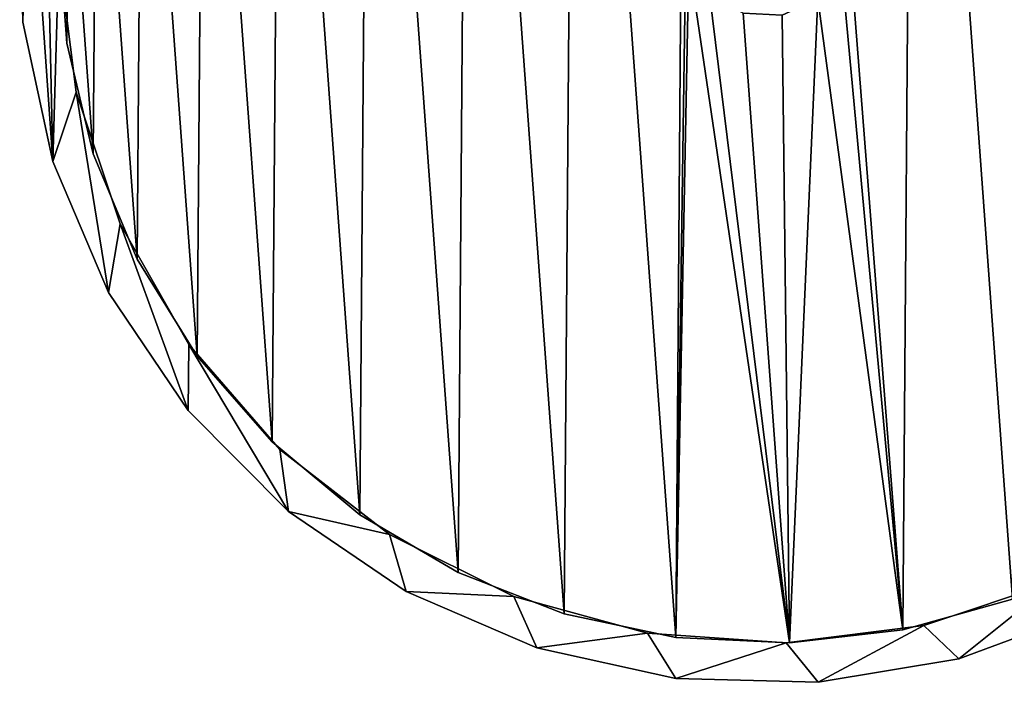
# Model space of a CAD drawing. Header units: millimetres. Extents: x 1804 to 4240, y -28 to 27.
# Tile 141 of 143: x 4185 to 4221, y -27 to -3. Entities that reach past the tile are written whole.
import ezdxf

# ---------------------------------------------------------------- set-up
doc = ezdxf.new("R2010")
doc.units = ezdxf.units.MM
doc.header["$LTSCALE"] = 25.4
doc.layers.get('0').update_dxf_attribs({"true_color": 0xff5454})

# ---------------------------------------------------------------- blocks, each defined once
blk = doc.blocks.new('MORE-EYE-7826-7825-7608-LINE.STL')
at = {"color": 250, "true_color": 0x262626}
mesh = blk.add_polyface(dxfattribs=at)
corners = [(2405.843, 4.621, 1266.404), (2405.639, -3.204, 1266.404), (2405.526, 2.023, 1266.404), (2406.739, -8.315, 1266.404), (2406.405, 7.177, 1266.404), (2406.962, -0.715, 1266.404), (2407.322, 4.369, 1266.404), (2408.243, 12.071, 1266.404), (2408.666, 9.285, 1266.404), (2410.974, 16.529, 1266.404), (2410.944, 13.845, 1266.404), (2414.068, 17.872, 1266.404), (2414.499, 20.39, 1266.404), (2417.918, 21.213, 1266.404), (2418.691, 23.514, 1266.404), (2422.345, 23.738, 1266.404), (2423.399, 25.788, 1266.404), (2427.18, 25.351, 1266.404), (2428.452, 27.129, 1266.404), (2432.236, 25.99, 1266.404), (2433.668, 27.491, 1266.404), (2437.321, 25.63, 1266.404), (2438.857, 26.858, 1266.404), (2442.237, 24.286, 1266.404), (2443.833, 25.255, 1266.404), (2446.796, 22.007, 1266.404), (2448.417, 22.74, 1266.404), (2450.824, 18.884, 1266.404), (2452.441, 19.402, 1266.404), (2454.164, 15.034, 1266.404), (2455.76, 15.363, 1266.404), (2456.69, 10.607, 1266.404), (2458.256, 10.769, 1266.404), (2458.303, 5.772, 1266.404), (2459.836, 5.786, 1266.404), (2458.942, 0.715, 1266.404), (2407.601, -5.772, 1266.404), (2408.786, -13.125, 1266.404), (2409.214, -10.607, 1266.404), (2411.707, -17.462, 1266.404), (2411.739, -15.034, 1266.404), (2415.396, -21.167, 1266.404), (2415.08, -18.884, 1266.404), (2419.107, -22.007, 1266.404), (2419.719, -24.107, 1266.404), (2423.667, -24.286, 1266.404), (2424.52, -26.175, 1266.404), (2428.583, -25.63, 1266.404), (2429.626, -27.298, 1266.404), (2433.667, -25.99, 1266.404), (2434.852, -27.434, 1266.404), (2438.724, -25.351, 1266.404), (2440.01, -26.579, 1266.404), (2443.559, -23.738, 1266.404), (2444.913, -24.763, 1266.404), (2447.986, -21.213, 1266.404), (2449.383, -22.052, 1266.404), (2451.835, -17.872, 1266.404), (2453.259, -18.544, 1266.404), (2454.959, -13.845, 1266.404), (2456.402, -14.365, 1266.404), (2457.237, -9.285, 1266.404), (2458.696, -9.668, 1266.404), (2458.582, -4.369, 1266.404), (2460.061, -4.621, 1266.404), (2460.445, 0.593, 1266.404)]
mesh.append_faces([[corners[k] for k in face] for face in [(0, 1, 2), (64, 34, 65)]], dxfattribs={"vtx0": -1, "color": 250})
mesh.append_faces([[corners[k] for k in face] for face in [(1, 0, 3), (5, 4, 6), (6, 7, 8), (8, 9, 10), (10, 9, 11), (11, 12, 13), (13, 14, 15), (15, 16, 17), (17, 18, 19), (19, 20, 21), (21, 22, 23), (23, 24, 25), (25, 26, 27), (27, 28, 29), (29, 30, 31), (31, 32, 33), (33, 34, 35), (3, 36, 37), (36, 3, 5), (37, 38, 39), (39, 40, 41), (41, 43, 44), (44, 45, 46), (46, 47, 48), (48, 49, 50), (50, 51, 52), (52, 53, 54), (54, 55, 56), (56, 57, 58), (58, 59, 60), (60, 61, 62), (62, 35, 64)]], dxfattribs={"vtx0": -1, "vtx1": -1, "color": 250})
mesh.append_faces([[corners[k] for k in face] for face in [(3, 4, 5), (64, 35, 34)]], dxfattribs={"vtx0": -1, "vtx1": -1, "vtx2": -1, "color": 250})
mesh.append_faces([[corners[k] for k in face] for face in [(3, 0, 4), (6, 4, 7), (8, 7, 9), (11, 9, 12), (13, 12, 14), (15, 14, 16), (17, 16, 18), (19, 18, 20), (21, 20, 22), (23, 22, 24), (25, 24, 26), (27, 26, 28), (29, 28, 30), (31, 30, 32), (33, 32, 34), (37, 36, 38), (39, 38, 40), (41, 40, 42), (41, 42, 43), (44, 43, 45), (46, 45, 47), (48, 47, 49), (50, 49, 51), (52, 51, 53), (54, 53, 55), (56, 55, 57), (58, 57, 59), (60, 59, 61), (62, 61, 63), (62, 63, 35)]], dxfattribs={"vtx0": -1, "vtx2": -1, "color": 250})
mesh = blk.add_polyface(dxfattribs=at)
corners = [(2406.739, -8.315, 1342.404), (2407.601, -5.772, 1342.404), (2406.962, -0.715, 1342.404), (2408.786, -13.125, 1342.404), (2409.214, -10.607, 1342.404), (2411.707, -17.462, 1342.404), (2411.739, -15.034, 1342.404), (2415.396, -21.167, 1342.404), (2415.08, -18.884, 1342.404), (2419.107, -22.007, 1342.404), (2419.719, -24.107, 1342.404), (2423.667, -24.286, 1342.404), (2424.52, -26.175, 1342.404), (2428.583, -25.63, 1342.404), (2429.626, -27.298, 1342.404), (2433.667, -25.99, 1342.404), (2434.852, -27.434, 1342.404), (2438.724, -25.351, 1342.404), (2440.01, -26.579, 1342.404), (2443.559, -23.738, 1342.404), (2444.913, -24.763, 1342.404), (2447.986, -21.213, 1342.404), (2449.383, -22.052, 1342.404), (2451.835, -17.872, 1342.404), (2453.259, -18.544, 1342.404), (2454.959, -13.845, 1342.404), (2456.402, -14.365, 1342.404), (2457.237, -9.285, 1342.404), (2458.696, -9.668, 1342.404), (2458.582, -4.369, 1342.404), (2458.942, 0.715, 1342.404), (2460.061, -4.621, 1342.404), (2459.836, 5.786, 1342.404), (2460.445, 0.593, 1342.404), (2405.639, -3.204, 1342.404), (2405.843, 4.621, 1342.404), (2405.526, 2.023, 1342.404), (2406.405, 7.177, 1342.404), (2407.322, 4.369, 1342.404), (2408.243, 12.071, 1342.404), (2408.666, 9.285, 1342.404), (2410.974, 16.529, 1342.404), (2410.944, 13.845, 1342.404), (2414.068, 17.872, 1342.404), (2414.499, 20.39, 1342.404), (2417.918, 21.213, 1342.404), (2418.691, 23.514, 1342.404), (2422.345, 23.738, 1342.404), (2423.399, 25.788, 1342.404), (2427.18, 25.351, 1342.404), (2428.452, 27.129, 1342.404), (2432.236, 25.99, 1342.404), (2433.668, 27.491, 1342.404), (2437.321, 25.63, 1342.404), (2438.857, 26.858, 1342.404), (2442.237, 24.286, 1342.404), (2443.833, 25.255, 1342.404), (2446.796, 22.007, 1342.404), (2448.417, 22.74, 1342.404), (2450.824, 18.884, 1342.404), (2452.441, 19.402, 1342.404), (2454.164, 15.034, 1342.404), (2455.76, 15.363, 1342.404), (2456.69, 10.607, 1342.404), (2458.256, 10.769, 1342.404), (2458.303, 5.772, 1342.404)]
mesh.append_faces([[corners[k] for k in face] for face in [(32, 31, 33), (34, 35, 36)]], dxfattribs={"vtx0": -1, "color": 250})
mesh.append_faces([[corners[k] for k in face] for face in [(1, 3, 4), (4, 5, 6), (6, 7, 8), (8, 7, 9), (9, 10, 11), (11, 12, 13), (13, 14, 15), (15, 16, 17), (17, 18, 19), (19, 20, 21), (21, 22, 23), (23, 24, 25), (25, 26, 27), (27, 28, 29), (29, 28, 30), (35, 0, 37), (37, 38, 39), (39, 40, 41), (41, 43, 44), (44, 45, 46), (46, 47, 48), (48, 49, 50), (50, 51, 52), (52, 53, 54), (54, 55, 56), (56, 57, 58), (58, 59, 60), (60, 61, 62), (62, 63, 64), (64, 65, 32)]], dxfattribs={"vtx0": -1, "vtx1": -1, "color": 250})
mesh.append_faces([[corners[k] for k in face] for face in [(30, 31, 32), (37, 0, 2)]], dxfattribs={"vtx0": -1, "vtx1": -1, "vtx2": -1, "color": 250})
mesh.append_faces([[corners[k] for k in face] for face in [(0, 1, 2), (1, 0, 3), (4, 3, 5), (6, 5, 7), (9, 7, 10), (11, 10, 12), (13, 12, 14), (15, 14, 16), (17, 16, 18), (19, 18, 20), (21, 20, 22), (23, 22, 24), (25, 24, 26), (27, 26, 28), (30, 28, 31), (35, 34, 0), (37, 2, 38), (39, 38, 40), (41, 40, 42), (41, 42, 43), (44, 43, 45), (46, 45, 47), (48, 47, 49), (50, 49, 51), (52, 51, 53), (54, 53, 55), (56, 55, 57), (58, 57, 59), (60, 59, 61), (62, 61, 63), (64, 63, 65), (32, 65, 30)]], dxfattribs={"vtx0": -1, "vtx2": -1, "color": 250})
mesh = blk.add_polyface(dxfattribs=at)
corners = [(2429.619, -25.785, 1269.204), (2430.099, -0.928, 1269.204), (2429.994, 0.504, 1269.204), (2433.798, -25.986, 1269.204), (2430.857, -2.147, 1269.204), (2432.095, -2.875, 1269.204), (2433.529, -2.944, 1269.204), (2434.831, -2.338, 1269.204), (2437.956, -25.514, 1269.204), (2435.703, -1.197, 1269.204), (2435.944, 0.218, 1269.204), (2407.257, -3.972, 1269.204), (2407.322, 4.369, 1269.204), (2406.953, 0.201, 1269.204), (2408.227, -8.043, 1269.204), (2408.354, 8.424, 1269.204), (2409.837, -11.905, 1269.204), (2410.024, 12.26, 1269.204), (2412.046, -15.458, 1269.204), (2412.288, 15.779, 1269.204), (2414.797, -18.612, 1269.204), (2415.086, 18.89, 1269.204), (2418.017, -21.283, 1269.204), (2418.348, 21.511, 1269.204), (2421.625, -23.403, 1269.204), (2421.988, 23.575, 1269.204), (2425.525, -24.917, 1269.204), (2425.911, 25.029, 1269.204), (2430.017, 25.834, 1269.204), (2430.567, 1.821, 1269.204), (2434.199, 25.97, 1269.204), (2431.687, 2.72, 1269.204), (2433.096, 2.997, 1269.204), (2434.472, 2.586, 1269.204), (2438.349, 25.434, 1269.204), (2435.5, 1.584, 1269.204), (2441.983, -24.381, 1269.204), (2442.359, 24.238, 1269.204), (2445.777, -22.616, 1269.204), (2446.125, 22.416, 1269.204), (2449.239, -20.266, 1269.204), (2449.551, 20.012, 1269.204), (2452.279, -17.391, 1269.204), (2452.546, 17.09, 1269.204), (2454.819, -14.065, 1269.204), (2455.033, 13.726, 1269.204), (2456.792, -10.376, 1269.204), (2456.949, 10.006, 1269.204), (2458.147, -6.417, 1269.204), (2458.244, 6.027, 1269.204), (2458.851, -2.292, 1269.204), (2458.883, 1.892, 1269.204)]
mesh.append_faces([[corners[k] for k in face] for face in [(11, 12, 13), (49, 50, 51)]], dxfattribs={"vtx0": -1, "color": 250})
mesh.append_faces([[corners[k] for k in face] for face in [(1, 3, 4), (4, 3, 5), (5, 3, 6), (6, 3, 7), (7, 8, 9), (9, 8, 10), (12, 14, 15), (15, 16, 17), (17, 18, 19), (19, 20, 21), (21, 22, 23), (23, 24, 25), (25, 26, 27), (27, 0, 28), (28, 29, 30), (30, 33, 34), (34, 36, 37), (37, 38, 39), (39, 40, 41), (41, 42, 43), (43, 44, 45), (45, 46, 47), (47, 48, 49)]], dxfattribs={"vtx0": -1, "vtx1": -1, "color": 250})
mesh.append_faces([[corners[k] for k in face] for face in [(28, 0, 2), (34, 10, 8)]], dxfattribs={"vtx0": -1, "vtx1": -1, "vtx2": -1, "color": 250})
mesh.append_faces([[corners[k] for k in face] for face in [(0, 1, 2), (1, 0, 3), (7, 3, 8), (12, 11, 14), (15, 14, 16), (17, 16, 18), (19, 18, 20), (21, 20, 22), (23, 22, 24), (25, 24, 26), (27, 26, 0), (28, 2, 29), (30, 29, 31), (30, 31, 32), (30, 32, 33), (34, 33, 35), (34, 35, 10), (34, 8, 36), (37, 36, 38), (39, 38, 40), (41, 40, 42), (43, 42, 44), (45, 44, 46), (47, 46, 48), (49, 48, 50)]], dxfattribs={"vtx0": -1, "vtx2": -1, "color": 250})
mesh = blk.add_polyface(dxfattribs=at)
corners = [(2407.322, 4.369, 1268.404), (2407.257, -3.972, 1268.404), (2406.953, 0.201, 1268.404), (2408.227, -8.043, 1268.404), (2408.354, 8.424, 1268.404), (2409.837, -11.905, 1268.404), (2410.024, 12.26, 1268.404), (2412.046, -15.458, 1268.404), (2412.288, 15.779, 1268.404), (2414.797, -18.612, 1268.404), (2415.086, 18.89, 1268.404), (2418.017, -21.283, 1268.404), (2418.348, 21.511, 1268.404), (2421.625, -23.403, 1268.404), (2421.988, 23.575, 1268.404), (2425.525, -24.917, 1268.404), (2425.911, 25.029, 1268.404), (2429.619, -25.785, 1268.404), (2430.017, 25.834, 1268.404), (2429.994, 0.504, 1268.404), (2430.567, 1.821, 1268.404), (2434.199, 25.97, 1268.404), (2431.687, 2.72, 1268.404), (2433.096, 2.997, 1268.404), (2434.472, 2.586, 1268.404), (2438.349, 25.434, 1268.404), (2435.5, 1.584, 1268.404), (2435.944, 0.218, 1268.404), (2437.956, -25.514, 1268.404), (2441.983, -24.381, 1268.404), (2442.359, 24.238, 1268.404), (2445.777, -22.616, 1268.404), (2446.125, 22.416, 1268.404), (2449.239, -20.266, 1268.404), (2449.551, 20.012, 1268.404), (2452.279, -17.391, 1268.404), (2452.546, 17.09, 1268.404), (2454.819, -14.065, 1268.404), (2455.033, 13.726, 1268.404), (2456.792, -10.376, 1268.404), (2456.949, 10.006, 1268.404), (2458.147, -6.417, 1268.404), (2458.244, 6.027, 1268.404), (2458.851, -2.292, 1268.404), (2458.883, 1.892, 1268.404), (2430.099, -0.928, 1268.404), (2433.798, -25.986, 1268.404), (2430.857, -2.147, 1268.404), (2432.095, -2.875, 1268.404), (2433.529, -2.944, 1268.404), (2434.831, -2.338, 1268.404), (2435.703, -1.197, 1268.404)]
mesh.append_faces([[corners[k] for k in face] for face in [(0, 1, 2), (43, 42, 44)]], dxfattribs={"vtx0": -1, "color": 250})
mesh.append_faces([[corners[k] for k in face] for face in [(1, 0, 3), (3, 4, 5), (5, 6, 7), (7, 8, 9), (9, 10, 11), (11, 12, 13), (13, 14, 15), (15, 16, 17), (19, 18, 20), (20, 21, 22), (22, 21, 23), (23, 21, 24), (24, 25, 26), (26, 25, 27), (28, 25, 29), (29, 30, 31), (31, 32, 33), (33, 34, 35), (35, 36, 37), (37, 38, 39), (39, 40, 41), (41, 42, 43), (17, 45, 46), (45, 17, 19), (46, 50, 28)]], dxfattribs={"vtx0": -1, "vtx1": -1, "color": 250})
mesh.append_faces([[corners[k] for k in face] for face in [(17, 18, 19), (27, 25, 28)]], dxfattribs={"vtx0": -1, "vtx1": -1, "vtx2": -1, "color": 250})
mesh.append_faces([[corners[k] for k in face] for face in [(3, 0, 4), (5, 4, 6), (7, 6, 8), (9, 8, 10), (11, 10, 12), (13, 12, 14), (15, 14, 16), (17, 16, 18), (20, 18, 21), (24, 21, 25), (29, 25, 30), (31, 30, 32), (33, 32, 34), (35, 34, 36), (37, 36, 38), (39, 38, 40), (41, 40, 42), (46, 45, 47), (46, 47, 48), (46, 48, 49), (46, 49, 50), (28, 50, 51), (28, 51, 27)]], dxfattribs={"vtx0": -1, "vtx2": -1, "color": 250})
mesh = blk.add_polyface(dxfattribs=at)
corners = [(2405.526, 2.023, 1342.404), (2405.639, -3.204, 1266.404), (2405.639, -3.204, 1342.404), (2405.526, 2.023, 1266.404)]
mesh.append_faces([[corners[k] for k in face] for face in [(0, 1, 2), (1, 0, 3)]], dxfattribs={"vtx0": -1, "color": 250})
mesh = blk.add_polyface(dxfattribs=at)
corners = [(2406.953, 0.201, 1269.204), (2407.257, -3.972, 1268.404), (2407.257, -3.972, 1269.204), (2406.953, 0.201, 1268.404)]
mesh.append_faces([[corners[k] for k in face] for face in [(0, 1, 2), (1, 0, 3)]], dxfattribs={"vtx0": -1, "color": 250})
mesh = blk.add_polyface(dxfattribs=at)
corners = [(2406.962, -0.715, 1266.404), (2407.601, -5.772, 1342.404), (2407.601, -5.772, 1266.404), (2406.962, -0.715, 1342.404)]
mesh.append_faces([[corners[k] for k in face] for face in [(0, 1, 2), (1, 0, 3)]], dxfattribs={"vtx0": -1, "color": 250})
mesh = blk.add_polyface(dxfattribs=at)
corners = [(2405.639, -3.204, 1342.404), (2406.739, -8.315, 1266.404), (2406.739, -8.315, 1342.404), (2405.639, -3.204, 1266.404)]
mesh.append_faces([[corners[k] for k in face] for face in [(0, 1, 2), (1, 0, 3)]], dxfattribs={"vtx0": -1, "color": 250})
mesh = blk.add_polyface(dxfattribs=at)
corners = [(2407.257, -3.972, 1269.204), (2408.227, -8.043, 1268.404), (2408.227, -8.043, 1269.204), (2407.257, -3.972, 1268.404)]
mesh.append_faces([[corners[k] for k in face] for face in [(0, 1, 2), (1, 0, 3)]], dxfattribs={"vtx0": -1, "color": 250})
mesh = blk.add_polyface(dxfattribs=at)
corners = [(2407.601, -5.772, 1266.404), (2409.214, -10.607, 1342.404), (2409.214, -10.607, 1266.404), (2407.601, -5.772, 1342.404)]
mesh.append_faces([[corners[k] for k in face] for face in [(0, 1, 2), (1, 0, 3)]], dxfattribs={"vtx0": -1, "color": 250})
mesh = blk.add_polyface(dxfattribs=at)
corners = [(2406.739, -8.315, 1342.404), (2408.786, -13.125, 1266.404), (2408.786, -13.125, 1342.404), (2406.739, -8.315, 1266.404)]
mesh.append_faces([[corners[k] for k in face] for face in [(0, 1, 2), (1, 0, 3)]], dxfattribs={"vtx0": -1, "color": 250})
mesh = blk.add_polyface(dxfattribs=at)
corners = [(2408.227, -8.043, 1269.204), (2409.837, -11.905, 1268.404), (2409.837, -11.905, 1269.204), (2408.227, -8.043, 1268.404)]
mesh.append_faces([[corners[k] for k in face] for face in [(0, 1, 2), (1, 0, 3)]], dxfattribs={"vtx0": -1, "color": 250})
mesh = blk.add_polyface(dxfattribs=at)
corners = [(2409.214, -10.607, 1266.404), (2411.739, -15.034, 1342.404), (2411.739, -15.034, 1266.404), (2409.214, -10.607, 1342.404)]
mesh.append_faces([[corners[k] for k in face] for face in [(0, 1, 2), (1, 0, 3)]], dxfattribs={"vtx0": -1, "color": 250})
mesh = blk.add_polyface(dxfattribs=at)
corners = [(2409.837, -11.905, 1269.204), (2412.046, -15.458, 1268.404), (2412.046, -15.458, 1269.204), (2409.837, -11.905, 1268.404)]
mesh.append_faces([[corners[k] for k in face] for face in [(0, 1, 2), (1, 0, 3)]], dxfattribs={"vtx0": -1, "color": 250})
mesh = blk.add_polyface(dxfattribs=at)
corners = [(2408.786, -13.125, 1342.404), (2411.707, -17.462, 1266.404), (2411.707, -17.462, 1342.404), (2408.786, -13.125, 1266.404)]
mesh.append_faces([[corners[k] for k in face] for face in [(0, 1, 2), (1, 0, 3)]], dxfattribs={"vtx0": -1, "color": 250})
mesh = blk.add_polyface(dxfattribs=at)
corners = [(2411.739, -15.034, 1266.404), (2415.08, -18.884, 1342.404), (2415.08, -18.884, 1266.404), (2411.739, -15.034, 1342.404)]
mesh.append_faces([[corners[k] for k in face] for face in [(0, 1, 2), (1, 0, 3)]], dxfattribs={"vtx0": -1, "color": 250})
mesh = blk.add_polyface(dxfattribs=at)
corners = [(2412.046, -15.458, 1269.204), (2414.797, -18.612, 1268.404), (2414.797, -18.612, 1269.204), (2412.046, -15.458, 1268.404)]
mesh.append_faces([[corners[k] for k in face] for face in [(0, 1, 2), (1, 0, 3)]], dxfattribs={"vtx0": -1, "color": 250})
mesh = blk.add_polyface(dxfattribs=at)
corners = [(2411.707, -17.462, 1342.404), (2415.396, -21.167, 1266.404), (2415.396, -21.167, 1342.404), (2411.707, -17.462, 1266.404)]
mesh.append_faces([[corners[k] for k in face] for face in [(0, 1, 2), (1, 0, 3)]], dxfattribs={"vtx0": -1, "color": 250})
mesh = blk.add_polyface(dxfattribs=at)
corners = [(2418.017, -21.283, 1269.204), (2414.797, -18.612, 1268.404), (2418.017, -21.283, 1268.404), (2414.797, -18.612, 1269.204)]
mesh.append_faces([[corners[k] for k in face] for face in [(0, 1, 2), (1, 0, 3)]], dxfattribs={"vtx0": -1, "color": 250})
mesh = blk.add_polyface(dxfattribs=at)
corners = [(2415.08, -18.884, 1342.404), (2419.107, -22.007, 1266.404), (2415.08, -18.884, 1266.404), (2419.107, -22.007, 1342.404)]
mesh.append_faces([[corners[k] for k in face] for face in [(0, 1, 2), (1, 0, 3)]], dxfattribs={"vtx0": -1, "color": 250})
mesh = blk.add_polyface(dxfattribs=at)
corners = [(2419.719, -24.107, 1342.404), (2415.396, -21.167, 1266.404), (2419.719, -24.107, 1266.404), (2415.396, -21.167, 1342.404)]
mesh.append_faces([[corners[k] for k in face] for face in [(0, 1, 2), (1, 0, 3)]], dxfattribs={"vtx0": -1, "color": 250})
mesh = blk.add_polyface(dxfattribs=at)
corners = [(2421.625, -23.403, 1269.204), (2418.017, -21.283, 1268.404), (2421.625, -23.403, 1268.404), (2418.017, -21.283, 1269.204)]
mesh.append_faces([[corners[k] for k in face] for face in [(0, 1, 2), (1, 0, 3)]], dxfattribs={"vtx0": -1, "color": 250})
mesh = blk.add_polyface(dxfattribs=at)
corners = [(2419.107, -22.007, 1342.404), (2423.667, -24.286, 1266.404), (2419.107, -22.007, 1266.404), (2423.667, -24.286, 1342.404)]
mesh.append_faces([[corners[k] for k in face] for face in [(0, 1, 2), (1, 0, 3)]], dxfattribs={"vtx0": -1, "color": 250})
mesh = blk.add_polyface(dxfattribs=at)
corners = [(2425.525, -24.917, 1269.204), (2421.625, -23.403, 1268.404), (2425.525, -24.917, 1268.404), (2421.625, -23.403, 1269.204)]
mesh.append_faces([[corners[k] for k in face] for face in [(0, 1, 2), (1, 0, 3)]], dxfattribs={"vtx0": -1, "color": 250})
mesh = blk.add_polyface(dxfattribs=at)
corners = [(2438.724, -25.351, 1342.404), (2443.559, -23.738, 1266.404), (2438.724, -25.351, 1266.404), (2443.559, -23.738, 1342.404)]
mesh.append_faces([[corners[k] for k in face] for face in [(0, 1, 2), (1, 0, 3)]], dxfattribs={"vtx0": -1, "color": 250})
mesh = blk.add_polyface(dxfattribs=at)
corners = [(2424.52, -26.175, 1342.404), (2419.719, -24.107, 1266.404), (2424.52, -26.175, 1266.404), (2419.719, -24.107, 1342.404)]
mesh.append_faces([[corners[k] for k in face] for face in [(0, 1, 2), (1, 0, 3)]], dxfattribs={"vtx0": -1, "color": 250})
mesh = blk.add_polyface(dxfattribs=at)
corners = [(2423.667, -24.286, 1342.404), (2428.583, -25.63, 1266.404), (2423.667, -24.286, 1266.404), (2428.583, -25.63, 1342.404)]
mesh.append_faces([[corners[k] for k in face] for face in [(0, 1, 2), (1, 0, 3)]], dxfattribs={"vtx0": -1, "color": 250})
mesh = blk.add_polyface(dxfattribs=at)
corners = [(2441.983, -24.381, 1269.204), (2437.956, -25.514, 1268.404), (2441.983, -24.381, 1268.404), (2437.956, -25.514, 1269.204)]
mesh.append_faces([[corners[k] for k in face] for face in [(0, 1, 2), (1, 0, 3)]], dxfattribs={"vtx0": -1, "color": 250})
mesh = blk.add_polyface(dxfattribs=at)
corners = [(2429.619, -25.785, 1269.204), (2425.525, -24.917, 1268.404), (2429.619, -25.785, 1268.404), (2425.525, -24.917, 1269.204)]
mesh.append_faces([[corners[k] for k in face] for face in [(0, 1, 2), (1, 0, 3)]], dxfattribs={"vtx0": -1, "color": 250})
mesh = blk.add_polyface(dxfattribs=at)
corners = [(2444.913, -24.763, 1342.404), (2440.01, -26.579, 1266.404), (2444.913, -24.763, 1266.404), (2440.01, -26.579, 1342.404)]
mesh.append_faces([[corners[k] for k in face] for face in [(0, 1, 2), (1, 0, 3)]], dxfattribs={"vtx0": -1, "color": 250})
mesh = blk.add_polyface(dxfattribs=at)
corners = [(2428.583, -25.63, 1342.404), (2433.667, -25.99, 1266.404), (2428.583, -25.63, 1266.404), (2433.667, -25.99, 1342.404)]
mesh.append_faces([[corners[k] for k in face] for face in [(0, 1, 2), (1, 0, 3)]], dxfattribs={"vtx0": -1, "color": 250})
mesh = blk.add_polyface(dxfattribs=at)
corners = [(2433.667, -25.99, 1342.404), (2438.724, -25.351, 1266.404), (2433.667, -25.99, 1266.404), (2438.724, -25.351, 1342.404)]
mesh.append_faces([[corners[k] for k in face] for face in [(0, 1, 2), (1, 0, 3)]], dxfattribs={"vtx0": -1, "color": 250})
mesh = blk.add_polyface(dxfattribs=at)
corners = [(2437.956, -25.514, 1269.204), (2433.798, -25.986, 1268.404), (2437.956, -25.514, 1268.404), (2433.798, -25.986, 1269.204)]
mesh.append_faces([[corners[k] for k in face] for face in [(0, 1, 2), (1, 0, 3)]], dxfattribs={"vtx0": -1, "color": 250})
mesh = blk.add_polyface(dxfattribs=at)
corners = [(2433.798, -25.986, 1269.204), (2429.619, -25.785, 1268.404), (2433.798, -25.986, 1268.404), (2429.619, -25.785, 1269.204)]
mesh.append_faces([[corners[k] for k in face] for face in [(0, 1, 2), (1, 0, 3)]], dxfattribs={"vtx0": -1, "color": 250})
mesh = blk.add_polyface(dxfattribs=at)
corners = [(2429.626, -27.298, 1342.404), (2424.52, -26.175, 1266.404), (2429.626, -27.298, 1266.404), (2424.52, -26.175, 1342.404)]
mesh.append_faces([[corners[k] for k in face] for face in [(0, 1, 2), (1, 0, 3)]], dxfattribs={"vtx0": -1, "color": 250})
mesh = blk.add_polyface(dxfattribs=at)
corners = [(2440.01, -26.579, 1342.404), (2434.852, -27.434, 1266.404), (2440.01, -26.579, 1266.404), (2434.852, -27.434, 1342.404)]
mesh.append_faces([[corners[k] for k in face] for face in [(0, 1, 2), (1, 0, 3)]], dxfattribs={"vtx0": -1, "color": 250})
mesh = blk.add_polyface(dxfattribs=at)
corners = [(2434.852, -27.434, 1342.404), (2429.626, -27.298, 1266.404), (2434.852, -27.434, 1266.404), (2429.626, -27.298, 1342.404)]
mesh.append_faces([[corners[k] for k in face] for face in [(0, 1, 2), (1, 0, 3)]], dxfattribs={"vtx0": -1, "color": 250})

msp = doc.modelspace()

# ---------------------------------------------------------------- block references
at = {"color": 0}
msp.add_blockref('MORE-EYE-7826-7825-7608-LINE.STL', (1779.4, 0, -34.1), dxfattribs=at)

doc.saveas('drawing.dxf')
